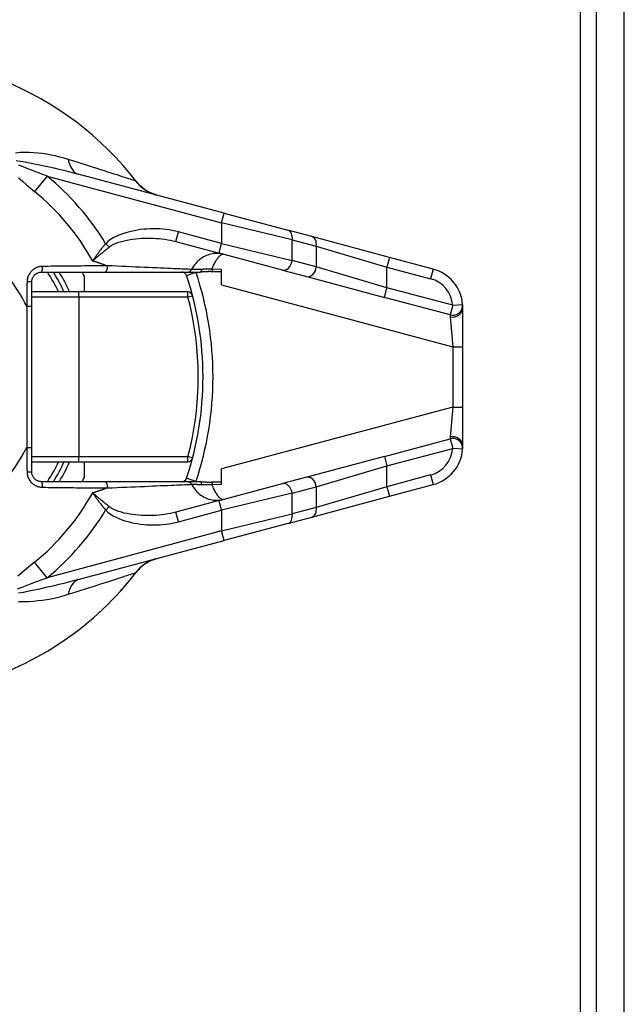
# Model space of a CAD drawing. Header units: inches. Extents: x 0 to 240, y -11 to 156.
# Tile 17 of 34: x 43.88 to 45.62, y 128.01 to 130.85. Entities that reach past the tile are written whole.
import ezdxf

# ---------------------------------------------------------------- set-up
doc = ezdxf.new("R2010")
doc.units = ezdxf.units.IN
doc.header["$LTSCALE"] = 14.423415
doc.header["$MEASUREMENT"] = 0
doc.layers.add('Visible Edges(ANSI)', color=7, linetype='Continuous', lineweight=25)
doc.layers.add('Visible Tangent Edges(ANSI)', color=7, linetype='Continuous', lineweight=25)

msp = doc.modelspace()

# ---------------------------------------------------------------- linework, layer by layer
at = {"layer": 'Visible Edges(ANSI)'}
for p, q in [((45.5412, 30.7843), (45.5412, 135.8582)), ((45.6218, 30.7843), (45.6218, 135.8582)), ((44.4672, 130.2901), (44.0464, 130.4029)), ((44.4672, 130.2901), (44.6507, 130.2409)), ((44.7202, 130.2223), (44.6507, 130.2409)), ((44.3281, 130.208), (44.4523, 130.1747)), ((44.9444, 130.1622), (44.7202, 130.2223)), ((44.6357, 130.1256), (44.4523, 130.1747)), ((45.0702, 130.1285), (44.9444, 130.1622)), ((43.9406, 130.12), (44.1229, 130.12)), ((44.1229, 130.12), (44.3609, 130.12)), ((44.3609, 130.12), (44.398, 130.12)), ((44.4595, 130.0832), (44.4595, 130.1275)), ((44.6357, 130.1256), (44.7053, 130.1069)), ((43.9118, 130.0213), (43.9118, 130.0912)), ((44.0631, 130.1088), (44.0631, 130.0624)), ((44.7053, 130.1069), (44.9295, 130.0468)), ((44.0476, 130.0624), (43.9118, 130.0624)), ((44.362, 130.0624), (44.0476, 130.0624)), ((43.9118, 129.6133), (43.9118, 130.0213)), ((45.1557, 129.9044), (45.1557, 130.0171)), ((45.1557, 129.7302), (45.1557, 129.9044)), ((45.1557, 129.6175), (45.1557, 129.7302)), ((43.9118, 129.5435), (43.9118, 129.6133)), ((44.9295, 129.5878), (44.7053, 129.5277)), ((43.9118, 129.5723), (44.0476, 129.5723)), ((44.0476, 129.5723), (44.362, 129.5723)), ((44.0631, 129.5723), (44.0631, 129.5258)), ((44.4595, 129.5071), (44.4595, 129.5514)), ((44.7053, 129.5277), (44.6357, 129.5091)), ((44.1229, 129.5146), (43.9406, 129.5146)), ((44.3609, 129.5146), (44.1229, 129.5146)), ((44.398, 129.5146), (44.3609, 129.5146)), ((44.4523, 129.46), (44.6357, 129.5091)), ((44.9444, 129.4724), (45.0702, 129.5062)), ((44.7202, 129.4124), (44.9444, 129.4724)), ((44.4523, 129.46), (44.3281, 129.4267)), ((44.6507, 129.3937), (44.7202, 129.4124)), ((44.6507, 129.3937), (44.4672, 129.3446)), ((44.0464, 129.2318), (44.4672, 129.3446))]:
    msp.add_line(p, q, dxfattribs=at)
at = {"layer": 'Visible Edges(ANSI)', "flags": 128}
for points in [[(44.2727, 130.3422), (44.2603, 130.3463), (44.2507, 130.3506), (44.2433, 130.3547), (44.2375, 130.3585), (44.2293, 130.3648), (44.224, 130.3696), (44.2205, 130.3732), (44.218, 130.3759), (44.2152, 130.3793)], [(43.9118, 130.0912), (43.9118, 130.0931), (43.912, 130.095), (43.9124, 130.0969), (43.9128, 130.0987), (43.9133, 130.1006), (43.914, 130.1023), (43.9148, 130.104), (43.9157, 130.1057), (43.9167, 130.1073), (43.9178, 130.1089), (43.919, 130.1103), (43.9203, 130.1117), (43.9217, 130.113), (43.9232, 130.1141), (43.9247, 130.1152), (43.9263, 130.1162), (43.9279, 130.1171), (43.9297, 130.1179), (43.9314, 130.1185), (43.9332, 130.119), (43.935, 130.1195), (43.9369, 130.1198), (43.9387, 130.12), (43.9406, 130.12)], [(44.4329, 130.1209), (44.4313, 130.121), (44.4298, 130.121), (44.4283, 130.1211), (44.4268, 130.1211), (44.4252, 130.1211), (44.4237, 130.1211), (44.4221, 130.1211), (44.4206, 130.121), (44.4191, 130.121), (44.4175, 130.1209), (44.416, 130.1209), (44.4145, 130.1208), (44.4131, 130.1207), (44.4116, 130.1206), (44.4102, 130.1205), (44.4088, 130.1204), (44.4075, 130.1204), (44.4061, 130.1203), (44.4047, 130.1202), (44.4034, 130.1202), (44.402, 130.1201), (44.4007, 130.1201), (44.3994, 130.12), (44.398, 130.12)], [(44.4595, 130.1201), (44.4584, 130.1201), (44.4573, 130.1201), (44.4563, 130.1202), (44.4552, 130.1202), (44.4541, 130.1202), (44.453, 130.1202), (44.4519, 130.1202), (44.4508, 130.1203), (44.4497, 130.1203), (44.4486, 130.1203), (44.4475, 130.1204), (44.4463, 130.1204), (44.4452, 130.1204), (44.4441, 130.1205), (44.443, 130.1205), (44.4419, 130.1205), (44.4408, 130.1206), (44.4396, 130.1206), (44.4385, 130.1207), (44.4374, 130.1207), (44.4363, 130.1208), (44.4351, 130.1208), (44.434, 130.1209), (44.4329, 130.1209)], [(45.1557, 130.0171), (45.1557, 130.0178), (45.1557, 130.0185), (45.1557, 130.0192), (45.1557, 130.0198), (45.1557, 130.0204), (45.1556, 130.021), (45.1556, 130.0215), (45.1556, 130.022), (45.1556, 130.0225), (45.1556, 130.023), (45.1555, 130.0234), (45.1555, 130.0238), (45.1555, 130.0242), (45.1555, 130.0245), (45.1555, 130.0248), (45.1554, 130.0251), (45.1554, 130.0253), (45.1554, 130.0255), (45.1554, 130.0257), (45.1554, 130.0259), (45.1554, 130.026), (45.1554, 130.0261), (45.1553, 130.0261), (45.1553, 130.0261)], [(45.1553, 129.6085), (45.1553, 129.6086), (45.1554, 129.6086), (45.1554, 129.6087), (45.1554, 129.6088), (45.1554, 129.6089), (45.1554, 129.6091), (45.1554, 129.6093), (45.1554, 129.6096), (45.1554, 129.6098), (45.1555, 129.6101), (45.1555, 129.6105), (45.1555, 129.6108), (45.1555, 129.6112), (45.1556, 129.6117), (45.1556, 129.6121), (45.1556, 129.6126), (45.1556, 129.6131), (45.1556, 129.6137), (45.1557, 129.6142), (45.1557, 129.6148), (45.1557, 129.6155), (45.1557, 129.6161), (45.1557, 129.6168), (45.1557, 129.6175)], [(43.9406, 129.5146), (43.9387, 129.5147), (43.9369, 129.5149), (43.935, 129.5152), (43.9332, 129.5156), (43.9314, 129.5162), (43.9296, 129.5168), (43.9279, 129.5176), (43.9263, 129.5185), (43.9247, 129.5194), (43.9232, 129.5205), (43.9217, 129.5217), (43.9203, 129.523), (43.919, 129.5244), (43.9178, 129.5258), (43.9167, 129.5273), (43.9157, 129.5289), (43.9148, 129.5306), (43.914, 129.5324), (43.9134, 129.5341), (43.9128, 129.536), (43.9124, 129.5378), (43.912, 129.5397), (43.9119, 129.5416), (43.9118, 129.5435)], [(44.398, 129.5146), (44.3994, 129.5146), (44.4008, 129.5146), (44.4022, 129.5146), (44.4036, 129.5145), (44.405, 129.5144), (44.4064, 129.5144), (44.4077, 129.5143), (44.409, 129.5142), (44.4103, 129.5141), (44.4117, 129.514), (44.4132, 129.514), (44.4147, 129.5139), (44.4162, 129.5138), (44.4178, 129.5137), (44.4193, 129.5137), (44.4208, 129.5136), (44.4223, 129.5136), (44.4238, 129.5136), (44.4253, 129.5136), (44.4269, 129.5136), (44.4284, 129.5136), (44.4299, 129.5136), (44.4314, 129.5137), (44.4329, 129.5138)], [(44.4329, 129.5138), (44.434, 129.5138), (44.4351, 129.5139), (44.4362, 129.5139), (44.4374, 129.5139), (44.4385, 129.514), (44.4396, 129.514), (44.4407, 129.5141), (44.4418, 129.5141), (44.4429, 129.5142), (44.444, 129.5142), (44.4452, 129.5142), (44.4463, 129.5143), (44.4474, 129.5143), (44.4485, 129.5143), (44.4496, 129.5144), (44.4507, 129.5144), (44.4518, 129.5144), (44.4529, 129.5144), (44.454, 129.5145), (44.4551, 129.5145), (44.4562, 129.5145), (44.4573, 129.5145), (44.4584, 129.5146), (44.4595, 129.5146)], [(44.2727, 129.2924), (44.2603, 129.2884), (44.2507, 129.2841), (44.2433, 129.2799), (44.2375, 129.2762), (44.2293, 129.2699), (44.224, 129.2651), (44.2205, 129.2615), (44.218, 129.2588), (44.2152, 129.2554)]]:
    msp.add_lwpolyline(points, dxfattribs=at)
at = {"layer": 'Visible Edges(ANSI)'}
for centre, radius, start, end in [((43.4837, 129.8173), 0.9225, 37.5315, 159.6397), ((43.4837, 129.8173), 0.5766, 25.1507, 31.6682), ((43.4837, 129.8173), 0.6486, 26.7049, 27.8181), ((44.3448, 130.1056), 0.0144, 18.5094, 90), ((45.0404, 130.0171), 0.1153, 4.4712, 75), ((43.4837, 129.8173), 0.9225, 341.4906, 18.5094), ((44.362, 130.048), 0.0144, 14.7125, 90), ((45.0404, 129.6175), 0.1153, 285, 355.5288), ((44.362, 129.5867), 0.0144, 270, 345.2875), ((43.4837, 129.8173), 0.5766, 328.3318, 334.8493), ((43.4837, 129.8173), 0.6486, 332.1819, 333.2951), ((44.3448, 129.5291), 0.0144, 270, 341.4906), ((43.4837, 129.8173), 0.9225, 286.1276, 322.4685)]:
    msp.add_arc(centre, radius, start, end, dxfattribs=at)
at = {"layer": 'Visible Tangent Edges(ANSI)'}
for p, q in [((45.4958, 30.6012), (45.4958, 136.0412)), ((43.9563, 130.3971), (43.9201, 130.3527)), ((43.9563, 130.3971), (44.4597, 130.2622)), ((44.4597, 130.2622), (44.4672, 130.2901)), ((44.6636, 130.2131), (44.4597, 130.2622)), ((44.4597, 130.2622), (44.4597, 130.2026)), ((44.3281, 130.208), (44.3355, 130.2358)), ((44.4597, 130.2026), (44.3355, 130.2358)), ((44.6636, 130.2131), (44.7331, 130.1945)), ((44.6636, 130.1534), (44.6636, 130.2131)), ((44.1355, 130.1919), (44.1253, 130.2019)), ((44.4523, 130.1747), (44.4597, 130.2026)), ((44.4597, 130.2026), (44.6636, 130.1534)), ((44.7331, 130.1945), (44.937, 130.1344)), ((44.7331, 130.1945), (44.7331, 130.1348)), ((44.7331, 130.1348), (44.6636, 130.1534)), ((44.9444, 130.1622), (44.937, 130.1344)), ((44.1219, 130.1408), (44.1302, 130.1381)), ((44.3585, 130.1102), (44.3858, 130.1193)), ((44.4595, 130.1275), (44.4319, 130.1285)), ((44.937, 130.0747), (44.7331, 130.1348)), ((44.937, 130.1344), (45.0628, 130.1007)), ((44.937, 130.0747), (44.937, 130.1344)), ((45.0702, 130.1285), (45.0628, 130.1007)), ((44.4595, 130.0832), (45.1269, 129.9044)), ((44.9295, 130.0468), (44.937, 130.0747)), ((45.1266, 130.0239), (44.937, 130.0747)), ((43.9118, 130.048), (44.0484, 130.048)), ((44.0484, 130.048), (44.3627, 130.048)), ((44.0484, 129.5867), (44.0484, 130.048)), ((45.1191, 129.996), (44.9295, 130.0468)), ((43.8974, 130.0213), (43.9118, 130.0213)), ((43.8974, 130.0213), (43.8974, 129.6133)), ((45.1266, 130.0239), (45.1191, 129.996)), ((45.1266, 130.0239), (45.1553, 130.0261)), ((45.1198, 129.9908), (45.1269, 129.9044)), ((45.1269, 129.9044), (45.1269, 129.7302)), ((45.1269, 129.9044), (45.1557, 129.9044)), ((45.1269, 129.7302), (44.4595, 129.5514)), ((45.1269, 129.7302), (45.1198, 129.6438)), ((45.1269, 129.7302), (45.1557, 129.7302)), ((44.9295, 129.5878), (45.1191, 129.6386)), ((45.1191, 129.6386), (45.1266, 129.6108)), ((43.8974, 129.6133), (43.9118, 129.6133)), ((44.937, 129.56), (45.1266, 129.6108)), ((45.1553, 129.6085), (45.1266, 129.6108)), ((44.0484, 129.5867), (43.9118, 129.5867)), ((44.3627, 129.5867), (44.0484, 129.5867)), ((44.9295, 129.5878), (44.937, 129.56)), ((44.7331, 129.4999), (44.937, 129.56)), ((44.937, 129.5003), (44.937, 129.56)), ((44.3858, 129.5153), (44.3585, 129.5245)), ((45.0628, 129.534), (44.937, 129.5003)), ((45.0628, 129.534), (45.0702, 129.5062)), ((44.1302, 129.4966), (44.1219, 129.4939)), ((44.4319, 129.5061), (44.4595, 129.5071)), ((44.6636, 129.4813), (44.7331, 129.4999)), ((44.937, 129.5003), (44.7331, 129.4402)), ((44.7331, 129.4999), (44.7331, 129.4402)), ((44.937, 129.5003), (44.9444, 129.4724)), ((44.6636, 129.4813), (44.4597, 129.4321)), ((44.6636, 129.4216), (44.6636, 129.4813)), ((44.1253, 129.4327), (44.1355, 129.4427)), ((44.4597, 129.4321), (44.4523, 129.46)), ((44.7331, 129.4402), (44.6636, 129.4216)), ((44.3355, 129.3988), (44.3281, 129.4267)), ((44.3355, 129.3988), (44.4597, 129.4321)), ((44.4597, 129.4321), (44.4597, 129.3724)), ((44.4597, 129.3724), (44.6636, 129.4216)), ((44.4597, 129.3724), (43.9563, 129.2375)), ((44.4672, 129.3446), (44.4597, 129.3724)), ((43.9563, 129.2375), (43.9201, 129.282))]:
    msp.add_line(p, q, dxfattribs=at)
at = {"layer": 'Visible Tangent Edges(ANSI)', "flags": 128}
for points in [[(44.0175, 130.4451), (44.0053, 130.4488), (43.9929, 130.4521), (43.9804, 130.4551), (43.9678, 130.4578), (43.9552, 130.4601), (43.9424, 130.462), (43.9297, 130.4635), (43.9169, 130.4646), (43.9041, 130.4652), (43.8914, 130.4653), (43.8787, 130.4647), (43.8655, 130.4629)], [(43.867, 130.442), (43.8796, 130.4404), (43.8933, 130.4381), (43.9067, 130.4356), (43.9203, 130.4329), (43.9341, 130.43), (43.948, 130.427), (43.962, 130.4238), (43.9761, 130.4206), (43.9902, 130.4172), (44.0043, 130.4137), (44.0184, 130.4102), (44.0324, 130.4065), (44.0464, 130.4029)], [(44.2116, 130.383), (44.21, 130.3835), (44.2076, 130.3842), (44.2046, 130.3852), (44.201, 130.3864), (44.1967, 130.3878), (44.1917, 130.3894), (44.1861, 130.3912), (44.1799, 130.3931), (44.1732, 130.3953), (44.1658, 130.3977), (44.158, 130.4002), (44.1496, 130.4029), (44.1408, 130.4058), (44.1315, 130.4087), (44.1217, 130.4119), (44.1115, 130.4152), (44.1009, 130.4186), (44.0899, 130.4221), (44.0786, 130.4257), (44.0669, 130.4294), (44.0549, 130.4333), (44.0427, 130.4372), (44.0302, 130.4411), (44.0175, 130.4451)], [(43.9563, 130.3971), (43.9423, 130.4023), (43.9283, 130.4075), (43.9145, 130.4127), (43.9006, 130.418), (43.887, 130.4233), (43.8743, 130.4286)], [(43.8738, 130.392), (43.8853, 130.3819), (43.8968, 130.372), (43.9084, 130.3623), (43.9201, 130.3527)], [(44.2152, 130.3793), (44.215, 130.3796), (44.2148, 130.3798), (44.2146, 130.3801), (44.2145, 130.3803), (44.2143, 130.3805), (44.2141, 130.3807), (44.2139, 130.381), (44.2137, 130.3812), (44.2136, 130.3813), (44.2134, 130.3815), (44.2132, 130.3817), (44.2131, 130.3818), (44.2129, 130.382), (44.2128, 130.3821), (44.2126, 130.3823), (44.2125, 130.3824), (44.2124, 130.3825), (44.2122, 130.3826), (44.2121, 130.3827), (44.212, 130.3827), (44.2119, 130.3828), (44.2118, 130.3829), (44.2117, 130.3829), (44.2116, 130.383)], [(44.3355, 130.2358), (44.3266, 130.2381), (44.3176, 130.2399), (44.3085, 130.2415), (44.2994, 130.2428), (44.2902, 130.2437), (44.281, 130.2444), (44.2718, 130.2448), (44.2626, 130.2448), (44.2534, 130.2446), (44.2442, 130.2442), (44.235, 130.2434), (44.2259, 130.2424), (44.2168, 130.241), (44.2078, 130.2394), (44.1988, 130.2375), (44.1899, 130.2352), (44.181, 130.2327), (44.1722, 130.2298), (44.1635, 130.2265), (44.1551, 130.2227), (44.147, 130.2184), (44.1393, 130.2136), (44.132, 130.2081), (44.1253, 130.2019)], [(44.1355, 130.1919), (44.1416, 130.1962), (44.1484, 130.2), (44.1556, 130.2033), (44.1631, 130.2061), (44.171, 130.2085), (44.1791, 130.2105), (44.1874, 130.2123), (44.1957, 130.2137), (44.204, 130.215), (44.2124, 130.216), (44.2207, 130.2168), (44.2291, 130.2174), (44.2376, 130.2177), (44.246, 130.2179), (44.2544, 130.2178), (44.2628, 130.2176), (44.2711, 130.2171), (44.2795, 130.2165), (44.2878, 130.2156), (44.296, 130.2145), (44.3042, 130.2132), (44.3122, 130.2117), (44.3202, 130.21), (44.3281, 130.208)], [(44.1253, 130.2019), (44.1235, 130.1999), (44.1218, 130.1979), (44.1201, 130.1958), (44.1184, 130.1938), (44.1167, 130.1917), (44.115, 130.1896), (44.1133, 130.1875), (44.1117, 130.1854), (44.1101, 130.1833), (44.1085, 130.1812), (44.1069, 130.1791), (44.1053, 130.1769), (44.1038, 130.1748), (44.1022, 130.1727), (44.1007, 130.1706), (44.0992, 130.1685), (44.0977, 130.1664), (44.0963, 130.1643), (44.0948, 130.1622), (44.0934, 130.1601), (44.092, 130.158), (44.0906, 130.156), (44.0893, 130.1539), (44.0879, 130.1519)], [(44.0879, 130.1519), (44.0897, 130.1535), (44.0916, 130.1551), (44.0934, 130.1567), (44.0953, 130.1583), (44.0972, 130.16), (44.0991, 130.1616), (44.101, 130.1633), (44.1029, 130.165), (44.1048, 130.1666), (44.1068, 130.1683), (44.1088, 130.17), (44.1107, 130.1717), (44.1127, 130.1734), (44.1148, 130.1751), (44.1168, 130.1768), (44.1188, 130.1785), (44.1209, 130.1802), (44.1229, 130.1819), (44.125, 130.1836), (44.1271, 130.1852), (44.1292, 130.1869), (44.1313, 130.1886), (44.1334, 130.1903), (44.1355, 130.1919)], [(44.1219, 130.1408), (44.1205, 130.1412), (44.1191, 130.1417), (44.1177, 130.1421), (44.1163, 130.1426), (44.1149, 130.143), (44.1135, 130.1435), (44.1121, 130.144), (44.1107, 130.1444), (44.1093, 130.1449), (44.1079, 130.1453), (44.1065, 130.1458), (44.1051, 130.1463), (44.1036, 130.1467), (44.1022, 130.1472), (44.1008, 130.1477), (44.0994, 130.1481), (44.098, 130.1486), (44.0965, 130.1491), (44.0951, 130.1495), (44.0937, 130.15), (44.0923, 130.1505), (44.0908, 130.1509), (44.0894, 130.1514), (44.0879, 130.1519)], [(44.4648, 130.1713), (44.461, 130.1723), (44.457, 130.173), (44.453, 130.1735), (44.449, 130.1737), (44.4449, 130.1738), (44.4408, 130.1736), (44.4367, 130.1732), (44.4326, 130.1725), (44.4284, 130.1716), (44.4243, 130.1705), (44.4202, 130.1691), (44.416, 130.1675), (44.4119, 130.1656), (44.4079, 130.1635), (44.4039, 130.1611), (44.4, 130.1585), (44.3961, 130.1555), (44.3924, 130.1523), (44.3888, 130.1489), (44.3853, 130.1451), (44.382, 130.1411), (44.3789, 130.1368), (44.3759, 130.1323), (44.3733, 130.1276)], [(44.4319, 130.1285), (44.4335, 130.1324), (44.4351, 130.136), (44.4367, 130.1395), (44.4383, 130.1427), (44.4399, 130.1458), (44.4414, 130.1488), (44.443, 130.1515), (44.4445, 130.154), (44.446, 130.1564), (44.4475, 130.1586), (44.449, 130.1607), (44.4504, 130.1625), (44.4518, 130.1642), (44.4532, 130.1657), (44.4545, 130.167), (44.4558, 130.1681), (44.4571, 130.1691), (44.4583, 130.1699), (44.4595, 130.1706), (44.4607, 130.1711), (44.4618, 130.1714), (44.4628, 130.1715), (44.4639, 130.1715), (44.4648, 130.1713)], [(43.9431, 130.1362), (43.9403, 130.1361), (43.9374, 130.1357), (43.9346, 130.1352), (43.9317, 130.1346), (43.929, 130.1337), (43.9263, 130.1327), (43.9236, 130.1315), (43.9211, 130.1301), (43.9186, 130.1286), (43.9162, 130.1269), (43.914, 130.1251), (43.9118, 130.1231), (43.9098, 130.121), (43.9079, 130.1188), (43.9062, 130.1164), (43.9046, 130.1139), (43.9032, 130.1114), (43.902, 130.1088), (43.9009, 130.106), (43.9, 130.1033), (43.8993, 130.1005), (43.8988, 130.0976), (43.8984, 130.0947), (43.8983, 130.0918)], [(44.1302, 130.1381), (44.1231, 130.138), (44.1158, 130.1379), (44.1085, 130.1379), (44.1012, 130.1378), (44.0937, 130.1377), (44.0862, 130.1377), (44.0786, 130.1376), (44.071, 130.1375), (44.0633, 130.1375), (44.0555, 130.1374), (44.0477, 130.1373), (44.0399, 130.1372), (44.032, 130.1372), (44.0241, 130.1371), (44.0161, 130.137), (44.0081, 130.1369), (44, 130.1368), (43.9919, 130.1367), (43.9839, 130.1367), (43.9757, 130.1366), (43.9676, 130.1365), (43.9595, 130.1364), (43.9513, 130.1363), (43.9431, 130.1362)], [(44.3733, 130.1276), (44.3693, 130.1278), (44.3645, 130.1279), (44.3591, 130.1282), (44.353, 130.1284), (44.3463, 130.1287), (44.3389, 130.129), (44.3309, 130.1294), (44.3224, 130.1297), (44.3133, 130.1301), (44.3037, 130.1305), (44.2936, 130.131), (44.2831, 130.1314), (44.2721, 130.1319), (44.2608, 130.1324), (44.249, 130.1329), (44.2369, 130.1334), (44.2244, 130.134), (44.2116, 130.1345), (44.1986, 130.1351), (44.1853, 130.1357), (44.1717, 130.1363), (44.158, 130.1369), (44.1442, 130.1375), (44.1302, 130.1381)], [(44.4031, 130.1278), (44.4013, 130.1278), (44.3995, 130.1278), (44.3977, 130.1277), (44.3959, 130.1277), (44.3943, 130.1277), (44.3926, 130.1277), (44.391, 130.1276), (44.3895, 130.1276), (44.388, 130.1276), (44.3865, 130.1276), (44.3852, 130.1276), (44.3838, 130.1276), (44.3826, 130.1276), (44.3814, 130.1275), (44.3802, 130.1275), (44.3792, 130.1275), (44.3782, 130.1275), (44.3773, 130.1275), (44.3764, 130.1275), (44.3756, 130.1275), (44.3749, 130.1275), (44.3743, 130.1276), (44.3737, 130.1276), (44.3733, 130.1276)], [(44.4319, 130.1285), (44.4307, 130.1285), (44.4295, 130.1285), (44.4282, 130.1284), (44.427, 130.1284), (44.4258, 130.1284), (44.4246, 130.1283), (44.4233, 130.1283), (44.4221, 130.1283), (44.4209, 130.1282), (44.4197, 130.1282), (44.4184, 130.1282), (44.4172, 130.1281), (44.416, 130.1281), (44.4148, 130.1281), (44.4136, 130.128), (44.4124, 130.128), (44.4112, 130.128), (44.41, 130.128), (44.4088, 130.1279), (44.4077, 130.1279), (44.4065, 130.1279), (44.4054, 130.1279), (44.4042, 130.1278), (44.4031, 130.1278)], [(43.8983, 130.0918), (43.8983, 130.0889), (43.8982, 130.0859), (43.8982, 130.083), (43.8981, 130.0801), (43.8981, 130.0771), (43.8981, 130.0742), (43.898, 130.0712), (43.898, 130.0683), (43.898, 130.0654), (43.8979, 130.0624), (43.8979, 130.0595), (43.8978, 130.0565), (43.8978, 130.0536), (43.8978, 130.0507), (43.8977, 130.0477), (43.8977, 130.0448), (43.8976, 130.0419), (43.8976, 130.0389), (43.8976, 130.036), (43.8975, 130.0331), (43.8975, 130.0301), (43.8974, 130.0272), (43.8974, 130.0243), (43.8974, 130.0213)], [(45.1191, 129.996), (45.1191, 129.996), (45.1192, 129.996), (45.1192, 129.9959), (45.1192, 129.9959), (45.1192, 129.9958), (45.1192, 129.9957), (45.1192, 129.9956), (45.1193, 129.9954), (45.1193, 129.9953), (45.1193, 129.9951), (45.1194, 129.9949), (45.1194, 129.9947), (45.1194, 129.9945), (45.1195, 129.9942), (45.1195, 129.994), (45.1195, 129.9937), (45.1196, 129.9934), (45.1196, 129.9931), (45.1196, 129.9927), (45.1197, 129.9924), (45.1197, 129.992), (45.1198, 129.9916), (45.1198, 129.9912), (45.1198, 129.9908)], [(45.1198, 129.6438), (45.1198, 129.6434), (45.1198, 129.643), (45.1197, 129.6426), (45.1197, 129.6423), (45.1196, 129.6419), (45.1196, 129.6416), (45.1196, 129.6413), (45.1195, 129.641), (45.1195, 129.6407), (45.1195, 129.6405), (45.1194, 129.6402), (45.1194, 129.64), (45.1194, 129.6398), (45.1193, 129.6396), (45.1193, 129.6394), (45.1193, 129.6392), (45.1192, 129.6391), (45.1192, 129.639), (45.1192, 129.6389), (45.1192, 129.6388), (45.1192, 129.6387), (45.1192, 129.6387), (45.1191, 129.6387), (45.1191, 129.6386)], [(43.8974, 129.6133), (43.8974, 129.6104), (43.8974, 129.6075), (43.8975, 129.6045), (43.8975, 129.6016), (43.8976, 129.5987), (43.8976, 129.5957), (43.8976, 129.5928), (43.8977, 129.5899), (43.8977, 129.5869), (43.8978, 129.584), (43.8978, 129.5811), (43.8978, 129.5781), (43.8979, 129.5752), (43.8979, 129.5723), (43.898, 129.5693), (43.898, 129.5664), (43.898, 129.5634), (43.8981, 129.5605), (43.8981, 129.5576), (43.8981, 129.5546), (43.8982, 129.5517), (43.8982, 129.5487), (43.8983, 129.5458), (43.8983, 129.5428)], [(43.8983, 129.5428), (43.8984, 129.54), (43.8988, 129.5371), (43.8993, 129.5342), (43.9, 129.5314), (43.9009, 129.5286), (43.902, 129.5259), (43.9032, 129.5233), (43.9046, 129.5207), (43.9062, 129.5183), (43.9079, 129.5159), (43.9098, 129.5137), (43.9118, 129.5116), (43.914, 129.5096), (43.9162, 129.5078), (43.9186, 129.5061), (43.9211, 129.5046), (43.9236, 129.5032), (43.9262, 129.502), (43.929, 129.501), (43.9317, 129.5001), (43.9345, 129.4994), (43.9374, 129.4989), (43.9403, 129.4986), (43.9431, 129.4985)], [(43.9431, 129.4985), (43.9513, 129.4984), (43.9595, 129.4983), (43.9676, 129.4982), (43.9757, 129.4981), (43.9839, 129.498), (43.9919, 129.4979), (44, 129.4978), (44.0081, 129.4977), (44.0161, 129.4977), (44.0241, 129.4976), (44.032, 129.4975), (44.0399, 129.4974), (44.0477, 129.4973), (44.0555, 129.4973), (44.0633, 129.4972), (44.071, 129.4971), (44.0786, 129.4971), (44.0862, 129.497), (44.0937, 129.4969), (44.1012, 129.4969), (44.1085, 129.4968), (44.1158, 129.4967), (44.1231, 129.4967), (44.1302, 129.4966)], [(44.0879, 129.4828), (44.0894, 129.4833), (44.0908, 129.4837), (44.0923, 129.4842), (44.0937, 129.4847), (44.0951, 129.4851), (44.0965, 129.4856), (44.098, 129.4861), (44.0994, 129.4865), (44.1008, 129.487), (44.1022, 129.4875), (44.1036, 129.4879), (44.1051, 129.4884), (44.1065, 129.4889), (44.1079, 129.4893), (44.1093, 129.4898), (44.1107, 129.4902), (44.1121, 129.4907), (44.1135, 129.4912), (44.1149, 129.4916), (44.1163, 129.4921), (44.1177, 129.4925), (44.1191, 129.493), (44.1205, 129.4934), (44.1219, 129.4939)], [(44.1302, 129.4966), (44.1442, 129.4972), (44.158, 129.4978), (44.1717, 129.4984), (44.1853, 129.499), (44.1986, 129.4996), (44.2116, 129.5001), (44.2244, 129.5007), (44.2369, 129.5012), (44.249, 129.5018), (44.2608, 129.5023), (44.2721, 129.5028), (44.2831, 129.5032), (44.2936, 129.5037), (44.3037, 129.5041), (44.3133, 129.5045), (44.3224, 129.5049), (44.3309, 129.5053), (44.3389, 129.5056), (44.3463, 129.5059), (44.353, 129.5062), (44.3591, 129.5065), (44.3645, 129.5067), (44.3693, 129.5069), (44.3733, 129.5071)], [(44.3733, 129.5071), (44.3737, 129.5071), (44.3743, 129.5071), (44.3749, 129.5071), (44.3756, 129.5071), (44.3764, 129.5071), (44.3773, 129.5071), (44.3782, 129.5071), (44.3792, 129.5071), (44.3802, 129.5071), (44.3814, 129.5071), (44.3826, 129.5071), (44.3838, 129.5071), (44.3852, 129.5071), (44.3865, 129.5071), (44.388, 129.5071), (44.3895, 129.507), (44.391, 129.507), (44.3926, 129.507), (44.3943, 129.507), (44.3959, 129.507), (44.3977, 129.5069), (44.3995, 129.5069), (44.4013, 129.5069), (44.4031, 129.5068)], [(44.3733, 129.5071), (44.3759, 129.5023), (44.3789, 129.4978), (44.382, 129.4936), (44.3853, 129.4895), (44.3888, 129.4858), (44.3924, 129.4823), (44.3961, 129.4791), (44.4, 129.4762), (44.4039, 129.4736), (44.4079, 129.4712), (44.4119, 129.469), (44.416, 129.4671), (44.4202, 129.4655), (44.4243, 129.4642), (44.4284, 129.463), (44.4326, 129.4621), (44.4367, 129.4615), (44.4408, 129.4611), (44.4449, 129.4609), (44.449, 129.4609), (44.453, 129.4612), (44.457, 129.4617), (44.461, 129.4624), (44.4648, 129.4633)], [(44.4031, 129.5068), (44.4042, 129.5068), (44.4054, 129.5068), (44.4065, 129.5068), (44.4077, 129.5067), (44.4088, 129.5067), (44.41, 129.5067), (44.4112, 129.5067), (44.4124, 129.5067), (44.4136, 129.5066), (44.4148, 129.5066), (44.416, 129.5066), (44.4172, 129.5065), (44.4184, 129.5065), (44.4197, 129.5065), (44.4209, 129.5064), (44.4221, 129.5064), (44.4233, 129.5064), (44.4246, 129.5063), (44.4258, 129.5063), (44.427, 129.5063), (44.4282, 129.5062), (44.4295, 129.5062), (44.4307, 129.5062), (44.4319, 129.5061)], [(44.4648, 129.4633), (44.4639, 129.4631), (44.4628, 129.4631), (44.4618, 129.4633), (44.4607, 129.4636), (44.4595, 129.4641), (44.4583, 129.4647), (44.4571, 129.4655), (44.4558, 129.4665), (44.4545, 129.4677), (44.4532, 129.469), (44.4518, 129.4705), (44.4504, 129.4722), (44.449, 129.474), (44.4475, 129.476), (44.446, 129.4782), (44.4445, 129.4806), (44.443, 129.4832), (44.4414, 129.4859), (44.4399, 129.4888), (44.4383, 129.4919), (44.4367, 129.4952), (44.4351, 129.4987), (44.4335, 129.5023), (44.4319, 129.5061)], [(44.1355, 129.4427), (44.1334, 129.4444), (44.1313, 129.4461), (44.1292, 129.4477), (44.1271, 129.4494), (44.125, 129.4511), (44.1229, 129.4528), (44.1209, 129.4545), (44.1188, 129.4562), (44.1168, 129.4579), (44.1148, 129.4596), (44.1127, 129.4613), (44.1107, 129.463), (44.1088, 129.4647), (44.1068, 129.4664), (44.1048, 129.468), (44.1029, 129.4697), (44.101, 129.4714), (44.0991, 129.473), (44.0972, 129.4747), (44.0953, 129.4763), (44.0934, 129.478), (44.0916, 129.4796), (44.0897, 129.4812), (44.0879, 129.4828)], [(44.0879, 129.4828), (44.0893, 129.4807), (44.0906, 129.4787), (44.092, 129.4766), (44.0934, 129.4746), (44.0948, 129.4725), (44.0963, 129.4704), (44.0977, 129.4683), (44.0992, 129.4662), (44.1007, 129.4641), (44.1022, 129.4619), (44.1038, 129.4598), (44.1053, 129.4577), (44.1069, 129.4556), (44.1085, 129.4535), (44.1101, 129.4514), (44.1117, 129.4493), (44.1133, 129.4472), (44.115, 129.4451), (44.1167, 129.443), (44.1184, 129.4409), (44.1201, 129.4388), (44.1218, 129.4368), (44.1235, 129.4348), (44.1253, 129.4327)], [(44.3281, 129.4267), (44.3202, 129.4247), (44.3122, 129.423), (44.3042, 129.4214), (44.296, 129.4201), (44.2878, 129.4191), (44.2795, 129.4182), (44.2711, 129.4175), (44.2628, 129.4171), (44.2544, 129.4168), (44.246, 129.4168), (44.2376, 129.4169), (44.2291, 129.4173), (44.2207, 129.4179), (44.2124, 129.4187), (44.204, 129.4197), (44.1957, 129.4209), (44.1874, 129.4224), (44.1791, 129.4241), (44.171, 129.4262), (44.1631, 129.4286), (44.1556, 129.4314), (44.1484, 129.4347), (44.1416, 129.4384), (44.1355, 129.4427)], [(44.1253, 129.4327), (44.132, 129.4266), (44.1393, 129.4211), (44.147, 129.4162), (44.1551, 129.4119), (44.1635, 129.4082), (44.1722, 129.4049), (44.181, 129.402), (44.1899, 129.3995), (44.1988, 129.3972), (44.2078, 129.3953), (44.2168, 129.3936), (44.2259, 129.3923), (44.235, 129.3913), (44.2442, 129.3905), (44.2534, 129.39), (44.2626, 129.3898), (44.2718, 129.3899), (44.281, 129.3903), (44.2902, 129.3909), (44.2994, 129.3919), (44.3085, 129.3932), (44.3176, 129.3947), (44.3266, 129.3966), (44.3355, 129.3988)], [(43.9201, 129.282), (43.9084, 129.2724), (43.8967, 129.2626), (43.8842, 129.2526), (43.8716, 129.2423)], [(43.8712, 129.2052), (43.8839, 129.2105), (43.8983, 129.2161), (43.9133, 129.2217), (43.9282, 129.2271), (43.9423, 129.2323), (43.9563, 129.2375)], [(44.0175, 129.1895), (44.0302, 129.1935), (44.0426, 129.1975), (44.0548, 129.2014), (44.0667, 129.2052), (44.0783, 129.2089), (44.0896, 129.2125), (44.1005, 129.216), (44.1111, 129.2194), (44.1213, 129.2226), (44.1311, 129.2258), (44.1404, 129.2288), (44.1493, 129.2317), (44.1578, 129.2344), (44.1657, 129.2369), (44.173, 129.2393), (44.1798, 129.2415), (44.186, 129.2435), (44.1916, 129.2453), (44.1966, 129.2469), (44.201, 129.2483), (44.2046, 129.2495), (44.2077, 129.2504), (44.21, 129.2512), (44.2116, 129.2517)], [(44.2116, 129.2517), (44.2117, 129.2517), (44.2118, 129.2518), (44.2119, 129.2519), (44.212, 129.2519), (44.2121, 129.252), (44.2122, 129.2521), (44.2124, 129.2522), (44.2125, 129.2523), (44.2126, 129.2524), (44.2128, 129.2525), (44.2129, 129.2527), (44.2131, 129.2528), (44.2132, 129.253), (44.2134, 129.2531), (44.2136, 129.2533), (44.2137, 129.2535), (44.2139, 129.2537), (44.2141, 129.2539), (44.2143, 129.2541), (44.2145, 129.2544), (44.2146, 129.2546), (44.2148, 129.2548), (44.215, 129.2551), (44.2152, 129.2554)], [(44.0464, 129.2318), (44.0324, 129.2281), (44.0184, 129.2245), (44.0044, 129.221), (43.9904, 129.2175), (43.9764, 129.2142), (43.9624, 129.2109), (43.9484, 129.2078), (43.9345, 129.2047), (43.9195, 129.2015), (43.9037, 129.1982), (43.8883, 129.1951), (43.8742, 129.1927)], [(43.8742, 129.1684), (43.8887, 129.1683), (43.9034, 129.1691), (43.9172, 129.1701), (43.93, 129.1712), (43.9427, 129.1727), (43.9554, 129.1746), (43.968, 129.1769), (43.9805, 129.1796), (43.9929, 129.1825), (44.0053, 129.1859), (44.0175, 129.1895)]]:
    msp.add_lwpolyline(points, dxfattribs=at)
at = {"layer": 'Visible Tangent Edges(ANSI)'}
for centre, radius, start, end in [((43.4837, 129.8173), 0.748, 30.9402, 50.8129), ((43.4837, 129.8173), 0.6907, 28.9712, 50.8129), ((43.4837, 129.8173), 0.4612, 26.2497, 47.5458), ((43.4837, 129.8173), 0.5621, 25.8424, 32.579), ((43.4837, 129.8173), 0.591, 24.4963, 30.8102), ((44.3448, 130.1056), 0.0432, 18.5094, 19.4712), ((43.4837, 129.8173), 0.9513, 341.4906, 18.5094), ((45.0404, 130.0171), 0.0865, 4.4712, 75), ((43.4844, 129.8173), 0.9081, 345.2875, 14.7125), ((45.1266, 130.0239), 0.0288, 255, 4.4712), ((45.1266, 129.6108), 0.0288, 355.5288, 105), ((43.4837, 129.8173), 0.4612, 206.0058, 333.7503), ((45.0404, 129.6175), 0.0865, 285, 355.5288), ((43.4837, 129.8173), 0.5621, 327.421, 334.1576), ((43.4837, 129.8173), 0.591, 329.1898, 335.5037), ((44.3448, 129.5291), 0.0432, 340.5288, 341.4906), ((43.4837, 129.8173), 0.6907, 309.1871, 331.0288), ((43.4837, 129.8173), 0.748, 309.1871, 329.0598)]:
    msp.add_arc(centre, radius, start, end, dxfattribs=at)
for centre, major_axis, ratio, start_param, end_param in [((44.0762, 130.5142), (-0.0298, -0.1114), 0.479095, 5.502885, 6.283185), ((44.3025, 130.4536), (-0.0298, -0.1114), 0.996014, 5.63287, 6.283185), ((44.6432, 130.2131), (0.0075, 0.0278), 0.694747, 4.896439, 6.283185), ((44.7127, 130.1945), (0.0075, 0.0278), 0.694747, 4.896439, 6.283185), ((44.6432, 130.1534), (-0.0075, -0.0278), 0.694747, 0, 1.754846), ((43.9406, 130.1344), (0, -0.0144), 0.175836, 0, 1.692227), ((44.1229, 130.1344), (0, -0.0144), 0.522562, 0, 1.824446), ((44.3609, 130.1344), (0, -0.0144), 0.975069, 0, 1.075411), ((44.398, 130.1344), (0, -0.0144), 0.39505, 0, 1.094555), ((44.4335, 130.1344), (0, -0.0144), 0.120075, 5.133684, 5.931805), ((44.7127, 130.1348), (-0.0075, -0.0278), 0.694747, 0, 1.754846), ((43.8974, 130.0912), (0.0144, 0), 0.043172, 0, 1.505676), ((44.0476, 130.048), (0, 0.0144), 0.052336, 4.712389, 6.283185), ((44.362, 130.048), (0, 0.0144), 0.052336, 4.712389, 6.283185), ((44.362, 130.048), (0.0139, 0.0037), 0.013309, 4.763031, 6.283185), ((45.1269, 130.0171), (0.0288, 0), 0.940453, 4.465535, 6.283185), ((45.1269, 129.6175), (0.0288, 0), 0.940453, 0, 1.817651), ((44.0476, 129.5867), (0, -0.0144), 0.052336, 0, 1.570796), ((44.362, 129.5867), (0, -0.0144), 0.052336, 0, 1.570796), ((44.362, 129.5867), (0.0139, -0.0037), 0.013309, 0, 1.520155), ((43.8974, 129.5435), (0.0144, 0), 0.043172, 4.77751, 6.283185), ((44.7127, 129.4999), (-0.0075, 0.0278), 0.694747, 4.528339, 6.283185), ((43.9406, 129.5002), (0, 0.0144), 0.175836, 4.590958, 6.283185), ((44.1229, 129.5002), (0, 0.0144), 0.522562, 4.458739, 6.283185), ((44.3609, 129.5002), (0, 0.0144), 0.975069, 5.207774, 6.283185), ((44.398, 129.5002), (0, 0.0144), 0.39505, 5.18863, 6.283185), ((44.4335, 129.5002), (0, 0.0144), 0.120075, 0.351381, 1.149502), ((44.6432, 129.4813), (-0.0075, 0.0278), 0.694747, 4.528339, 6.283185), ((44.7127, 129.4402), (0.0075, -0.0278), 0.694747, 0, 1.386746), ((44.6432, 129.4216), (0.0075, -0.0278), 0.694747, 0, 1.386746), ((44.3025, 129.1811), (-0.0298, 0.1114), 0.996014, 0, 0.650315), ((44.0762, 129.1204), (-0.0298, 0.1114), 0.479095, 0, 0.780301)]:
    msp.add_ellipse(centre, major_axis=major_axis, ratio=ratio, start_param=start_param, end_param=end_param, dxfattribs=at)

doc.saveas('drawing.dxf')
